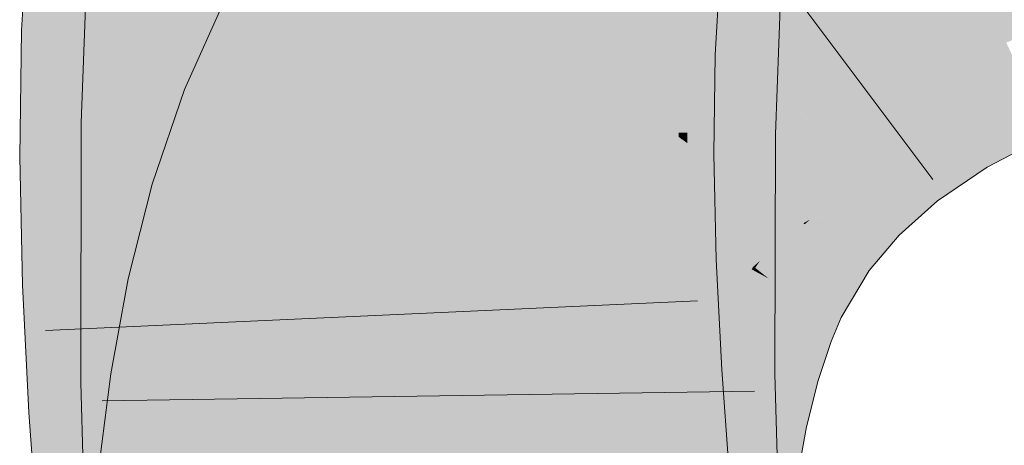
# Model space of a CAD drawing. Extents: x -500 to 300, y 62 to 1162.
# Tile 192 of 256: x 198.679 to 199.034, y 869.767 to 869.92. Entities that reach past the tile are written whole.
import ezdxf

# ---------------------------------------------------------------- set-up
doc = ezdxf.new("R2010")
doc.units = 0
doc.layers.get('0').update_dxf_attribs({"lineweight": 13})
doc.layers.add('E_Leerrohr 25-A06G93S78I', color=7, linetype='Continuous', lineweight=9, true_color=0xff8000)
doc.layers.add('E_Leerrohr 25-Shading', color=7, linetype='Continuous', lineweight=9, true_color=0xff8000)

# ---------------------------------------------------------------- blocks, each defined once
blk = doc.blocks.new('Shading-A06G93GX8I', base_point=(174.2543, 868.33185))
at = {"layer": 'E_Leerrohr 25-Shading', "color": 43, "true_color": 0xd7ab7f}
for points in [[(198.70409, 869.96033), (198.6825, 869.96216), (198.69963, 869.91595), (198.67981, 869.91669)], [(198.7164, 869.91534), (198.71898, 869.95905), (198.69963, 869.91595), (198.70409, 869.96033)], [(198.70135, 869.8833), (198.73018, 869.92615), (198.70374, 869.94678), (198.729, 869.94531)], [(198.80515, 869.94391), (198.75484, 869.93164), (198.77669, 869.91992)], [(198.78708, 869.91431), (198.80515, 869.94391), (198.77669, 869.91992)], [(198.89661, 869.94385), (198.89511, 869.94397), (198.89378, 869.909), (198.89307, 869.909)], [(198.89502, 869.90894), (198.89815, 869.94373), (198.89378, 869.909), (198.89661, 869.94385)], [(198.89502, 869.90894), (198.90344, 869.90863), (198.89815, 869.94373), (198.90686, 869.94299)], [(198.73642, 869.88275), (198.74016, 869.94098), (198.73283, 869.88281), (198.73018, 869.92615)], [(198.73798, 869.88269), (198.74016, 869.94098), (198.73642, 869.88275)], [(198.90344, 869.90863), (198.92966, 869.90771), (198.90686, 869.94299), (198.93158, 869.94086)], [(198.91644, 869.87982), (198.91945, 869.93469), (198.91495, 869.88562), (198.91747, 869.93481)], [(198.91747, 869.93481), (198.91679, 869.93481), (198.91495, 869.88562)], [(198.92163, 869.93457), (198.91945, 869.93469), (198.9193, 869.87982), (198.91644, 869.87982)], [(198.92267, 869.93451), (198.92163, 869.93457), (198.91962, 869.87982), (198.9193, 869.87982)], [(198.91962, 869.87982), (198.92056, 869.87976), (198.92267, 869.93451), (198.92412, 869.93445)], [(198.92412, 869.93445), (198.92056, 869.87976), (198.94388, 869.93329), (198.94041, 869.87946)], [(198.94041, 869.87946), (198.95132, 869.87927), (198.94388, 869.93329), (198.95335, 869.9328)], [(198.77669, 869.91992), (198.75484, 869.93164), (198.75211, 869.89001), (198.73846, 869.89532)], [(198.73283, 869.88281), (198.73018, 869.92615), (198.73145, 869.88281), (198.72977, 869.92554)], [(198.72977, 869.92554), (198.70135, 869.8833), (198.73145, 869.88281)], [(198.77258, 869.88202), (198.78708, 869.91431), (198.75211, 869.89001), (198.77669, 869.91992)], [(198.69963, 869.91595), (198.67981, 869.91669), (198.69856, 869.87103), (198.67917, 869.87091)], [(198.71579, 869.87109), (198.7164, 869.91534), (198.69856, 869.87103), (198.69963, 869.91595)], [(199.03473, 869.91156), (199.03444, 869.91217), (199.00879, 869.89874)], [(199.00914, 869.89813), (199.03534, 869.91028), (199.00879, 869.89874), (199.03473, 869.91156)], [(198.89378, 869.909), (198.89307, 869.909), (198.89279, 869.87189), (198.89256, 869.87189)], [(198.89368, 869.87189), (198.89502, 869.90894), (198.89279, 869.87189), (198.89378, 869.909)], [(198.89368, 869.87189), (198.90259, 869.87195), (198.89502, 869.90894), (198.90344, 869.90863)], [(198.90259, 869.87195), (198.92917, 869.87207), (198.90344, 869.90863), (198.92966, 869.90771)], [(199.0099, 869.89685), (199.03629, 869.9082), (199.00914, 869.89813), (199.03534, 869.91028)], [(199.01057, 869.89575), (199.03668, 869.90735), (199.0099, 869.89685), (199.03629, 869.9082)], [(199.01099, 869.89508), (199.03749, 869.90564), (199.01057, 869.89575), (199.03668, 869.90735)], [(199.01869, 869.8822), (199.04446, 869.89069), (199.01099, 869.89508), (199.03749, 869.90564)], [(199.00914, 869.89813), (199.00879, 869.89874), (198.98724, 869.88409)], [(198.98769, 869.88354), (199.0099, 869.89685), (198.98724, 869.88409), (199.00914, 869.89813)], [(198.75211, 869.89001), (198.73846, 869.89532), (198.73361, 869.85931), (198.72691, 869.86133)], [(198.98813, 869.883), (199.01057, 869.89575), (198.98769, 869.88354), (199.0099, 869.89685)], [(198.98854, 869.88245), (199.01099, 869.89508), (198.98813, 869.883), (199.01057, 869.89575)], [(198.99672, 869.87195), (199.01869, 869.8822), (198.98854, 869.88245), (199.01099, 869.89508)], [(199.04446, 869.89069), (199.01869, 869.8822), (199.04565, 869.88812), (199.02016, 869.87976)], [(198.76204, 869.85095), (198.77258, 869.88202), (198.73361, 869.85931), (198.75211, 869.89001)], [(199.02016, 869.87976), (199.02057, 869.87909), (199.04565, 869.88812), (199.04599, 869.88739)], [(199.04599, 869.88739), (199.02057, 869.87909), (199.03177, 869.86951), (199.02649, 869.8692)], [(199.04599, 869.88739), (199.03177, 869.86951), (199.04988, 869.87903)], [(198.73608, 869.79034), (198.70135, 869.8833), (198.70116, 869.78986)], [(198.73373, 869.84277), (198.7312, 869.88281), (198.7355, 869.79187), (198.70135, 869.8833)], [(198.91644, 869.87982), (198.91495, 869.88562), (198.91472, 869.87988)], [(198.97607, 869.87421), (198.97932, 869.87659), (198.98724, 869.88409), (198.98769, 869.88354)], [(198.97932, 869.87659), (198.98813, 869.883), (198.98769, 869.88354)], [(198.73145, 869.88281), (198.7312, 869.88281), (198.73621, 869.82404), (198.73615, 869.80469)], [(198.73621, 869.82404), (198.7363, 869.849), (198.73145, 869.88281), (198.73283, 869.88281)], [(198.7363, 869.849), (198.73642, 869.88275), (198.73283, 869.88281)], [(198.73778, 869.79034), (198.73798, 869.88269), (198.73608, 869.79034), (198.73642, 869.88275)], [(198.91644, 869.87982), (198.91472, 869.87988), (198.91541, 869.7926), (198.91454, 869.7926)], [(198.91962, 869.87982), (198.91644, 869.87982), (198.91957, 869.87598), (198.91643, 869.8783)], [(198.91962, 869.87982), (198.91957, 869.87598), (198.92056, 869.87976), (198.92046, 869.87531)], [(198.94041, 869.87946), (198.92056, 869.87976), (198.94025, 869.8338), (198.91982, 869.84619)], [(198.97006, 869.86798), (198.98854, 869.88245), (198.97607, 869.87421), (198.98813, 869.883)], [(198.9783, 869.85992), (198.99672, 869.87195), (198.97006, 869.86798), (198.98854, 869.88245)], [(199.01869, 869.8822), (198.99672, 869.87195), (199.02016, 869.87976), (198.9985, 869.86963)], [(198.9985, 869.86963), (198.99895, 869.86908), (199.02016, 869.87976), (199.02057, 869.87909)], [(198.91957, 869.87598), (198.91643, 869.8783), (198.91936, 869.85974), (198.91623, 869.86188)], [(198.94009, 869.79291), (198.95114, 869.79303), (198.94041, 869.87946), (198.95132, 869.87927)], [(199.02057, 869.87909), (198.99895, 869.86908), (199.02649, 869.8692), (199.00221, 869.86487)], [(198.91957, 869.87598), (198.91847, 869.7926), (198.92046, 869.87531), (198.91862, 869.7926)], [(198.97006, 869.86798), (198.97607, 869.87421), (198.96957, 869.86841)], [(198.69856, 869.87103), (198.67917, 869.87091), (198.70026, 869.82581), (198.68019, 869.82507)], [(198.71678, 869.82642), (198.71579, 869.87109), (198.70026, 869.82581), (198.69856, 869.87103)], [(198.89368, 869.87189), (198.89256, 869.87189), (198.89397, 869.83289), (198.89343, 869.83289)], [(198.89397, 869.83289), (198.90407, 869.83325), (198.89368, 869.87189), (198.90259, 869.87195)], [(198.90407, 869.83325), (198.93002, 869.83417), (198.90259, 869.87195), (198.92917, 869.87207)], [(198.99672, 869.87195), (198.9783, 869.85992), (198.9985, 869.86963), (198.98042, 869.85791)], [(198.98042, 869.85791), (198.98088, 869.85742), (198.9985, 869.86963), (198.99895, 869.86908)], [(198.99895, 869.86908), (198.98192, 869.85809), (199.00221, 869.86487)], [(199.00221, 869.86487), (199.00974, 869.85522), (199.02649, 869.8692), (199.0276, 869.86731)], [(199.02649, 869.8692), (199.0276, 869.86731), (199.03177, 869.86951)], [(198.95531, 869.8515), (198.9686, 869.85114), (198.97006, 869.86798), (198.9783, 869.85992)], [(198.95531, 869.8515), (198.97006, 869.86798), (198.95586, 869.85217)], [(198.97006, 869.86798), (198.96957, 869.86841), (198.95586, 869.85217)], [(198.91623, 869.86188), (198.91541, 869.7926), (198.91936, 869.85974), (198.91847, 869.7926)], [(198.98192, 869.85809), (199.00974, 869.85522), (199.00221, 869.86487)], [(198.73361, 869.85931), (198.72691, 869.86133), (198.71925, 869.82697), (198.71825, 869.82715)], [(198.75403, 869.8194), (198.76204, 869.85095), (198.71925, 869.82697), (198.73361, 869.85931)], [(198.9783, 869.85992), (198.96298, 869.84601), (198.98042, 869.85791), (198.96541, 869.84424)], [(198.96541, 869.84424), (198.96587, 869.84393), (198.98042, 869.85791), (198.98088, 869.85742)], [(198.96587, 869.84393), (198.98506, 869.8302), (198.98088, 869.85742), (198.99582, 869.8429)], [(198.98192, 869.85809), (198.98088, 869.85742), (199.00974, 869.85522), (198.99582, 869.8429)], [(198.96136, 869.84717), (198.95531, 869.8515), (198.94337, 869.8316)], [(198.9686, 869.85114), (198.95531, 869.8515), (198.96136, 869.84717)], [(198.96136, 869.84717), (198.9619, 869.8468), (198.96368, 869.84845)], [(198.9619, 869.8468), (198.96298, 869.84601), (198.96368, 869.84845), (198.9686, 869.85114)], [(198.91982, 869.84619), (198.91862, 869.7926), (198.94025, 869.8338), (198.94009, 869.79291)], [(198.96136, 869.84717), (198.95085, 869.83807), (198.94759, 869.82831), (198.94521, 869.8302)], [(198.96136, 869.84717), (198.94759, 869.82831), (198.96167, 869.84692)], [(198.94759, 869.82831), (198.94882, 869.82733), (198.96167, 869.84692), (198.96298, 869.84601)], [(198.96298, 869.84601), (198.94882, 869.82733), (198.96541, 869.84424), (198.95148, 869.82593)], [(198.95148, 869.82593), (198.95184, 869.82568), (198.96541, 869.84424), (198.96587, 869.84393)], [(198.73615, 869.80469), (198.73373, 869.84277), (198.73608, 869.79034), (198.7355, 869.79187)], [(198.95184, 869.82568), (198.97501, 869.81323), (198.96587, 869.84393), (198.98506, 869.8302)], [(198.94521, 869.8302), (198.95085, 869.83807), (198.944, 869.83112), (198.94572, 869.83362)], [(198.93204, 869.79449), (198.93002, 869.83417), (198.90756, 869.79297), (198.90407, 869.83325)], [(198.94572, 869.83362), (198.94337, 869.8316), (198.944, 869.83112)], [(198.90407, 869.83325), (198.89343, 869.83289), (198.90756, 869.79297), (198.89549, 869.79224)], [(198.94341, 869.83026), (198.94276, 869.83057), (198.93758, 869.81781), (198.93732, 869.81787)], [(198.93867, 869.81738), (198.94473, 869.82953), (198.93758, 869.81781), (198.94341, 869.83026)], [(198.944, 869.83112), (198.94337, 869.8316), (198.94341, 869.83026), (198.94276, 869.83057)], [(198.94521, 869.8302), (198.944, 869.83112), (198.94473, 869.82953), (198.94341, 869.83026)], [(198.94473, 869.82953), (198.94743, 869.82806), (198.94521, 869.8302), (198.94759, 869.82831)], [(198.71906, 869.78137), (198.71678, 869.82642), (198.70418, 869.78046), (198.70026, 869.82581)], [(198.71925, 869.82697), (198.71825, 869.82715), (198.71677, 869.81909)], [(198.74815, 869.78741), (198.75403, 869.8194), (198.71677, 869.81909), (198.71925, 869.82697)], [(198.94119, 869.81641), (198.94743, 869.82806), (198.93867, 869.81738), (198.94473, 869.82953)], [(198.94264, 869.8158), (198.94882, 869.82733), (198.94119, 869.81641), (198.94743, 869.82806)], [(198.94264, 869.8158), (198.94579, 869.81458), (198.94882, 869.82733), (198.95184, 869.82568)], [(198.94743, 869.82806), (198.94882, 869.82733), (198.94759, 869.82831)], [(198.70026, 869.82581), (198.68019, 869.82507), (198.70418, 869.78046), (198.68251, 869.77911)], [(198.94579, 869.81458), (198.97144, 869.80463), (198.95184, 869.82568), (198.97501, 869.81323)], [(198.74815, 869.78741), (198.71677, 869.81909), (198.71196, 869.79303)], [(198.93867, 869.81738), (198.93732, 869.81787), (198.93231, 869.80078), (198.93161, 869.80096)], [(198.9344, 869.80017), (198.94119, 869.81641), (198.93231, 869.80078), (198.93867, 869.81738)], [(198.9344, 869.80017), (198.93497, 869.79999), (198.94119, 869.81641), (198.94164, 869.81622)], [(198.93497, 869.79999), (198.93587, 869.79974), (198.94164, 869.81622), (198.94264, 869.8158)], [(198.93587, 869.79974), (198.93895, 869.79883), (198.94264, 869.8158), (198.94579, 869.81458)], [(198.93895, 869.79883), (198.96672, 869.79065), (198.94579, 869.81458), (198.97144, 869.80463)], [(198.93231, 869.80078), (198.93161, 869.80096), (198.927, 869.78174), (198.92676, 869.7818)], [(198.92854, 869.78137), (198.9344, 869.80017), (198.927, 869.78174), (198.93231, 869.80078)], [(198.92854, 869.78137), (198.92944, 869.78119), (198.9344, 869.80017), (198.93535, 869.79987)], [(198.92944, 869.78119), (198.92996, 869.78107), (198.93535, 869.79987), (198.93587, 869.79974)], [(198.92996, 869.78107), (198.93295, 869.78046), (198.93587, 869.79974), (198.93895, 869.79883)], [(198.93895, 869.79883), (198.93295, 869.78046), (198.96669, 869.79065), (198.95966, 869.7746)], [(198.74815, 869.78741), (198.71196, 869.79303), (198.74406, 869.75519), (198.70764, 869.75897)], [(198.93204, 869.79449), (198.89549, 869.79224), (198.93492, 869.75439), (198.89845, 869.7511)], [(198.91667, 869.73907), (198.91541, 869.7926), (198.91599, 869.73914), (198.91454, 869.7926)], [(198.91751, 869.70374), (198.9198, 869.70386), (198.91541, 869.7926), (198.91862, 869.7926)], [(198.91862, 869.7926), (198.9198, 869.70386), (198.94009, 869.79291), (198.9442, 869.70477)], [(198.94009, 869.79291), (198.94273, 869.73621), (198.95114, 869.79303), (198.95271, 869.73511)], [(198.74031, 869.69672), (198.74016, 869.7027), (198.70116, 869.78986), (198.73608, 869.79034)], [(198.73672, 869.70526), (198.70116, 869.78986), (198.70345, 869.70612)], [(198.74016, 869.7027), (198.73778, 869.79034), (198.73608, 869.79034)], [(198.95966, 869.7746), (198.96254, 869.77399), (198.96669, 869.79065), (198.96672, 869.79065)], [(198.70418, 869.78046), (198.68251, 869.77911), (198.70993, 869.73407), (198.68594, 869.73187)], [(198.7224, 869.73517), (198.71906, 869.78137), (198.70993, 869.73407), (198.70418, 869.78046)], [(198.92854, 869.78137), (198.92676, 869.7818), (198.92374, 869.76031), (198.92285, 869.76044)], [(198.92374, 869.76031), (198.92458, 869.76019), (198.92854, 869.78137), (198.92944, 869.78119)], [(198.92458, 869.76019), (198.92513, 869.76007), (198.92944, 869.78119), (198.92996, 869.78107)], [(198.92513, 869.76007), (198.92793, 869.75964), (198.92996, 869.78107), (198.93295, 869.78046)], [(198.93295, 869.78046), (198.92793, 869.75964), (198.95966, 869.7746), (198.95367, 869.75568)], [(198.95367, 869.75568), (198.95903, 869.75488), (198.95966, 869.7746), (198.96254, 869.77399)]]:
    blk.add_solid(points, dxfattribs=at)
at = {"layer": 'E_Leerrohr 25-Shading', "color": 31, "true_color": 0xfabd7f}
for points in [[(198.85854, 869.9209), (198.88347, 869.90302), (198.87415, 869.9613), (198.90623, 869.93005)], [(199.03444, 869.91217), (199.06259, 869.92377), (199.01445, 869.95514), (199.04947, 869.96234)], [(198.72701, 869.95837), (198.71898, 869.95905), (198.72992, 869.91486), (198.7164, 869.91534)], [(198.72992, 869.91486), (198.75696, 869.91388), (198.72701, 869.95837), (198.75522, 869.95593)], [(198.83304, 869.88959), (198.84285, 869.93213), (198.80515, 869.94391), (198.81165, 869.95453)], [(199.00879, 869.89874), (199.03444, 869.91217), (198.98021, 869.94635), (199.01445, 869.95514)], [(198.79964, 869.91235), (198.80283, 869.91223), (198.7989, 869.95221), (198.80299, 869.95184)], [(198.83157, 869.9494), (198.80704, 869.95154), (198.83092, 869.91125), (198.80473, 869.91217)], [(198.83092, 869.91125), (198.86798, 869.90991), (198.83157, 869.9494), (198.86647, 869.94641)], [(198.81192, 869.88153), (198.81023, 869.9408), (198.74016, 869.94098), (198.7403, 869.9447)], [(198.80515, 869.94391), (198.78708, 869.91431), (198.8212, 869.89594)], [(198.83304, 869.88959), (198.80515, 869.94391), (198.8212, 869.89594)], [(198.86798, 869.90991), (198.89307, 869.909), (198.86647, 869.94641), (198.89511, 869.94397)], [(198.98724, 869.88409), (199.00879, 869.89874), (198.94698, 869.93585), (198.98021, 869.94635)], [(198.74016, 869.94098), (198.73798, 869.88269), (198.7417, 869.88263)], [(198.81192, 869.88153), (198.74016, 869.94098), (198.7417, 869.88263)], [(198.75581, 869.94159), (198.75696, 869.91388), (198.79922, 869.93506), (198.79964, 869.91235)], [(198.81192, 869.88153), (198.81442, 869.88147), (198.81023, 869.9408), (198.81404, 869.94055)], [(198.81404, 869.94055), (198.81442, 869.88147), (198.81685, 869.94043), (198.81532, 869.88147)], [(198.81532, 869.88147), (198.82211, 869.88135), (198.81685, 869.94043), (198.8219, 869.94012)], [(198.82211, 869.88135), (198.82503, 869.88129), (198.8219, 869.94012), (198.82533, 869.93994)], [(198.82503, 869.88129), (198.82634, 869.88129), (198.82533, 869.93994), (198.82854, 869.93976)], [(198.83789, 869.93927), (198.82854, 869.93976), (198.83725, 869.8811), (198.82634, 869.88129)], [(198.83789, 869.93927), (198.83725, 869.8811), (198.85217, 869.89966), (198.84651, 869.88098)], [(198.83789, 869.93927), (198.85217, 869.89966), (198.85114, 869.93848)], [(198.80292, 869.93451), (198.80283, 869.91223), (198.80602, 869.93408), (198.80473, 869.91217)], [(198.85146, 869.92651), (198.85266, 869.88086), (198.91679, 869.93481), (198.91472, 869.87988)], [(198.91478, 869.92322), (198.97607, 869.87421), (198.94698, 869.93585), (198.98724, 869.88409)], [(198.83304, 869.88959), (198.83554, 869.88824), (198.84285, 869.93213), (198.84608, 869.92981)], [(198.84608, 869.92981), (198.83554, 869.88824), (198.84827, 869.92822), (198.83658, 869.8877)], [(198.90749, 869.92883), (198.90623, 869.93005), (198.93097, 869.86896), (198.88347, 869.90302)], [(198.97607, 869.87421), (198.90623, 869.93005), (198.96727, 869.87067)], [(198.83658, 869.8877), (198.84283, 869.88434), (198.84827, 869.92822), (198.8532, 869.92474)], [(198.93097, 869.86896), (198.94424, 869.85944), (198.90749, 869.92883), (198.96727, 869.87067)], [(198.8532, 869.92474), (198.84283, 869.88434), (198.85291, 869.90442), (198.84698, 869.88208)], [(198.8532, 869.92474), (198.85291, 869.90442), (198.85585, 869.92285)], [(198.85585, 869.92285), (198.85291, 869.90442), (198.85748, 869.92163)], [(198.85291, 869.90442), (198.88347, 869.90302), (198.85748, 869.92163)], [(198.72992, 869.91486), (198.7164, 869.91534), (198.73245, 869.87115), (198.71579, 869.87109)], [(198.73245, 869.87115), (198.75739, 869.87128), (198.72992, 869.91486), (198.75696, 869.91388)], [(198.75739, 869.87128), (198.80128, 869.87146), (198.75696, 869.91388), (198.79964, 869.91235)], [(198.82823, 869.86035), (198.78708, 869.91431), (198.77258, 869.88202)], [(198.82823, 869.86035), (198.82924, 869.86646), (198.78708, 869.91431), (198.8212, 869.89594)], [(198.80128, 869.87146), (198.80357, 869.87152), (198.79964, 869.91235), (198.80283, 869.91223)], [(198.80357, 869.87152), (198.80417, 869.87152), (198.80283, 869.91223), (198.80473, 869.91217)], [(198.83092, 869.91125), (198.80473, 869.91217), (198.83075, 869.87164), (198.80417, 869.87152)], [(198.83075, 869.87164), (198.86835, 869.87177), (198.83092, 869.91125), (198.86798, 869.90991)], [(198.86835, 869.87177), (198.89256, 869.87189), (198.86798, 869.90991), (198.89307, 869.909)], [(198.84698, 869.88208), (198.84917, 869.88092), (198.85291, 869.90442)], [(198.86676, 869.90375), (198.85291, 869.90442), (198.85725, 869.87659), (198.84917, 869.88092)], [(198.88347, 869.90302), (198.86676, 869.90375), (198.86491, 869.87244), (198.85725, 869.87659)], [(198.94276, 869.83057), (198.88347, 869.90302), (198.86491, 869.87244)], [(198.94276, 869.83057), (198.94337, 869.8316), (198.88347, 869.90302), (198.93097, 869.86896)], [(198.84651, 869.88098), (198.85266, 869.88086), (198.85217, 869.89966)], [(198.82924, 869.86646), (198.83304, 869.88959), (198.8212, 869.89594)], [(198.83122, 869.85919), (198.83304, 869.88959), (198.82924, 869.86646)], [(198.83304, 869.88959), (198.83174, 869.86786), (198.83554, 869.88824)], [(198.83174, 869.86786), (198.84283, 869.88434), (198.83554, 869.88824)], [(198.83174, 869.86786), (198.83122, 869.85919), (198.84283, 869.88434), (198.8376, 869.85675)], [(198.84283, 869.88434), (198.8376, 869.85675), (198.84698, 869.88208), (198.84166, 869.85516)], [(198.7417, 869.88263), (198.73798, 869.88269), (198.74184, 869.79041), (198.73778, 869.79034)], [(198.81514, 869.81232), (198.81192, 869.88153), (198.74178, 869.8327), (198.7417, 869.88263)], [(198.82823, 869.86035), (198.77258, 869.88202), (198.82498, 869.8324), (198.76204, 869.85095)], [(198.8161, 869.79132), (198.8166, 869.79132), (198.81192, 869.88153), (198.81442, 869.88147)], [(198.8166, 869.79132), (198.82402, 869.79144), (198.81442, 869.88147), (198.82211, 869.88135)], [(198.82402, 869.79144), (198.82616, 869.79144), (198.82211, 869.88135), (198.82503, 869.88129)], [(198.82616, 869.79144), (198.82634, 869.88129), (198.82503, 869.88129)], [(198.83722, 869.83179), (198.83725, 869.8811), (198.82616, 869.79144), (198.82634, 869.88129)], [(198.85266, 869.88086), (198.83719, 869.79163), (198.8528, 869.79181)], [(198.85266, 869.88086), (198.84387, 869.87177), (198.83719, 869.79163), (198.83723, 869.84827)], [(198.83725, 869.8811), (198.83723, 869.86487), (198.84314, 869.88104)], [(198.84314, 869.88104), (198.83723, 869.86487), (198.84648, 869.88098), (198.84387, 869.87177)], [(198.84166, 869.85516), (198.84583, 869.85352), (198.84698, 869.88208), (198.84917, 869.88092)], [(198.84387, 869.87177), (198.85266, 869.88086), (198.84648, 869.88098)], [(198.84917, 869.88092), (198.84583, 869.85352), (198.85725, 869.87659), (198.85033, 869.85175)], [(198.8528, 869.79181), (198.91454, 869.7926), (198.85266, 869.88086), (198.91472, 869.87988)], [(198.85725, 869.87659), (198.85033, 869.85175), (198.86218, 869.8739), (198.85402, 869.85034)], [(198.85402, 869.85034), (198.85495, 869.84998), (198.86218, 869.8739), (198.86491, 869.87244)], [(198.96957, 869.86841), (198.97607, 869.87421), (198.96727, 869.87067)], [(198.73245, 869.87115), (198.71579, 869.87109), (198.73466, 869.82703), (198.71678, 869.82642)], [(198.73466, 869.82703), (198.7567, 869.82788), (198.73245, 869.87115), (198.75739, 869.87128)], [(198.75739, 869.87128), (198.75722, 869.86053), (198.80128, 869.87146), (198.80212, 869.85712)], [(198.8051, 869.82965), (198.80417, 869.87152), (198.80374, 869.82959), (198.80128, 869.87146)], [(198.83075, 869.87164), (198.80417, 869.87152), (198.83102, 869.83057), (198.8051, 869.82965)], [(198.89343, 869.83289), (198.89256, 869.87189), (198.83102, 869.83057), (198.83075, 869.87164)], [(198.84387, 869.87177), (198.83723, 869.86487), (198.83723, 869.84827)], [(198.94276, 869.83057), (198.86491, 869.87244), (198.93732, 869.81787), (198.85495, 869.84998)], [(198.94424, 869.85944), (198.95531, 869.8515), (198.96727, 869.87067), (198.96957, 869.86841)], [(198.82823, 869.86035), (198.83122, 869.85919), (198.82924, 869.86646)], [(198.94337, 869.8316), (198.95531, 869.8515), (198.93097, 869.86896)], [(198.75722, 869.86053), (198.7567, 869.82788), (198.80212, 869.85712), (198.80374, 869.82959)], [(198.82498, 869.8324), (198.83122, 869.85919), (198.82823, 869.86035)], [(198.83122, 869.85919), (198.82852, 869.84766), (198.83379, 869.82983), (198.82635, 869.83197)], [(198.8353, 869.84052), (198.8376, 869.85675), (198.83122, 869.85919)], [(198.83122, 869.85919), (198.83379, 869.82983), (198.8353, 869.84052)], [(198.83792, 869.82861), (198.8376, 869.85675), (198.8353, 869.84052)], [(198.84166, 869.85516), (198.8376, 869.85675), (198.83791, 869.8302)], [(198.84583, 869.85352), (198.84166, 869.85516), (198.83792, 869.82861), (198.83791, 869.8302)], [(198.84583, 869.85352), (198.83792, 869.82861), (198.84329, 869.82703)], [(198.84583, 869.85352), (198.84329, 869.82703), (198.85033, 869.85175), (198.84454, 869.82666)], [(198.84454, 869.82666), (198.84682, 869.82599), (198.85033, 869.85175), (198.85495, 869.84998)], [(198.82498, 869.8324), (198.76204, 869.85095), (198.82283, 869.80438), (198.75403, 869.8194)], [(198.93732, 869.81787), (198.85495, 869.84998), (198.93161, 869.80096), (198.84682, 869.82599)], [(198.82852, 869.84766), (198.82498, 869.8324), (198.82635, 869.83197)], [(198.83379, 869.82983), (198.83792, 869.82861), (198.8353, 869.84052)], [(198.74178, 869.8327), (198.74182, 869.80359), (198.8161, 869.79132), (198.80115, 869.79114)], [(198.74178, 869.8327), (198.8161, 869.79132), (198.81514, 869.81232)], [(198.83102, 869.83057), (198.8051, 869.82965), (198.83165, 869.78827), (198.80727, 869.7868)], [(198.82283, 869.80438), (198.82359, 869.80426), (198.82498, 869.8324), (198.82635, 869.83197)], [(198.82359, 869.80426), (198.83101, 869.80261), (198.82635, 869.83197), (198.83379, 869.82983)], [(198.83722, 869.83179), (198.82616, 869.79144), (198.83052, 869.7915)], [(198.89549, 869.79224), (198.89343, 869.83289), (198.83165, 869.78827), (198.83102, 869.83057)], [(198.8324, 869.79156), (198.83719, 869.79163), (198.83473, 869.81683), (198.83722, 869.83179)], [(198.73466, 869.82703), (198.71678, 869.82642), (198.73665, 869.78241), (198.71906, 869.78137)], [(198.73665, 869.78241), (198.75513, 869.78357), (198.73466, 869.82703), (198.7567, 869.82788)], [(198.7567, 869.82788), (198.75542, 869.79199), (198.80687, 869.78674), (198.78246, 869.78528)], [(198.7567, 869.82788), (198.80687, 869.78674), (198.80374, 869.82959)], [(198.80727, 869.7868), (198.8051, 869.82965), (198.80687, 869.78674), (198.80374, 869.82959)], [(198.83101, 869.80261), (198.83792, 869.82861), (198.83379, 869.82983)], [(198.83101, 869.80261), (198.84039, 869.8006), (198.83792, 869.82861), (198.84177, 869.80597)], [(198.83792, 869.82861), (198.84177, 869.80597), (198.84329, 869.82703)], [(198.84177, 869.80597), (198.84682, 869.82599), (198.84329, 869.82703)], [(198.93161, 869.80096), (198.84682, 869.82599), (198.92676, 869.7818), (198.84039, 869.8006)], [(198.82283, 869.80438), (198.75403, 869.8194), (198.82159, 869.77606), (198.74815, 869.78741)], [(198.83052, 869.7915), (198.8324, 869.79156), (198.83473, 869.81683)], [(198.74182, 869.80359), (198.74184, 869.79041), (198.80115, 869.79114)], [(198.8291, 869.7749), (198.83101, 869.80261), (198.82159, 869.77606), (198.82283, 869.80438)], [(198.8291, 869.7749), (198.83261, 869.77441), (198.83101, 869.80261), (198.83472, 869.80182)], [(198.83261, 869.77441), (198.83549, 869.77393), (198.83472, 869.80182), (198.84039, 869.8006)], [(198.84135, 869.80035), (198.84039, 869.8006), (198.83992, 869.77325), (198.83549, 869.77393)], [(198.83992, 869.77325), (198.84628, 869.77228), (198.84135, 869.80035), (198.84277, 869.80005)], [(198.84628, 869.77228), (198.92285, 869.76044), (198.84277, 869.80005), (198.92676, 869.7818)], [(198.8175, 869.76843), (198.8161, 869.79132), (198.74162, 869.77966), (198.74184, 869.79041)], [(198.75542, 869.79199), (198.75513, 869.78357), (198.78246, 869.78528)], [(198.89549, 869.79224), (198.80727, 869.7868), (198.89845, 869.7511), (198.81042, 869.74316)], [(198.82489, 869.76733), (198.82402, 869.79144), (198.8175, 869.76843), (198.8161, 869.79132)], [(198.82681, 869.76697), (198.82616, 869.79144), (198.82489, 869.76727), (198.82402, 869.79144)], [(198.83052, 869.7915), (198.82616, 869.79144), (198.82681, 869.76697)], [(198.82681, 869.76697), (198.82933, 869.75201), (198.83052, 869.7915), (198.8324, 869.79156)], [(198.82933, 869.75201), (198.83792, 869.70062), (198.8324, 869.79156), (198.83719, 869.79163)], [(198.83792, 869.70062), (198.85106, 869.70111), (198.83719, 869.79163), (198.8528, 869.79181)], [(198.85106, 869.70111), (198.91695, 869.70374), (198.8528, 869.79181), (198.91454, 869.7926)], [(198.74184, 869.79041), (198.73778, 869.79034), (198.74016, 869.7027)], [(198.82159, 869.77606), (198.74815, 869.78741), (198.82115, 869.74731), (198.74406, 869.75519)], [(198.75513, 869.78357), (198.80782, 869.77917), (198.78246, 869.78528)], [(198.80782, 869.77917), (198.80727, 869.7868), (198.78246, 869.78528)], [(198.73665, 869.78241), (198.71906, 869.78137), (198.73848, 869.73663), (198.7224, 869.73517)], [(198.73848, 869.73663), (198.75279, 869.73792), (198.73665, 869.78241), (198.75513, 869.78357)], [(198.80782, 869.77917), (198.75513, 869.78357), (198.80995, 869.74982), (198.75389, 869.75946)], [(198.74162, 869.77966), (198.74084, 869.73853), (198.8175, 869.76843), (198.8197, 869.7326)], [(198.82796, 869.74664), (198.8291, 869.7749), (198.82115, 869.74731), (198.82159, 869.77606)], [(198.82796, 869.74664), (198.83124, 869.74628), (198.8291, 869.7749), (198.83261, 869.77441)], [(198.83124, 869.74628), (198.83199, 869.74622), (198.83261, 869.77441), (198.83549, 869.77393)], [(198.83992, 869.77325), (198.83549, 869.77393), (198.8389, 869.74548), (198.83199, 869.74622)], [(198.8389, 869.74548), (198.84874, 869.74451), (198.83992, 869.77325), (198.84628, 869.77228)], [(198.84874, 869.74451), (198.91992, 869.73718), (198.84628, 869.77228), (198.92285, 869.76044)], [(198.82169, 869.69995), (198.8273, 869.7002), (198.8175, 869.76843), (198.82489, 869.76733)]]:
    blk.add_solid(points, dxfattribs=at)
blk = doc.blocks.new('Referenz-A06G93S98I')
at = {"layer": 'E_Leerrohr 25-A06G93S78I', "linetype": 'Continuous', "ltscale": 0.13}
for p, q in [((198.86698, 870.05093), (199.00797, 869.86292)), ((198.6825, 869.96219), (198.67982, 869.91667)), ((198.70374, 869.94675), (198.70136, 869.88331)), ((198.93158, 869.94085), (198.92966, 869.90772)), ((198.95335, 869.93278), (198.95133, 869.87928)), ((198.75483, 869.93166), (198.73846, 869.89532)), ((198.67982, 869.91667), (198.67918, 869.87094)), ((198.92966, 869.90772), (198.92917, 869.87205)), ((198.73846, 869.89532), (198.72692, 869.8613)), ((198.70136, 869.88331), (198.70116, 869.78988)), ((198.95133, 869.87928), (198.95114, 869.79304)), ((199.04989, 869.879), (199.02761, 869.86732)), ((198.67918, 869.87094), (198.68019, 869.82506)), ((198.92917, 869.87205), (198.93002, 869.8342)), ((199.02761, 869.86732), (199.00973, 869.85521)), ((198.72692, 869.8613), (198.71825, 869.82716)), ((199.00973, 869.85521), (198.99582, 869.8429)), ((198.99582, 869.8429), (198.98506, 869.83018)), ((198.93002, 869.8342), (198.93204, 869.79446)), ((198.98506, 869.83018), (198.97501, 869.81325)), ((198.71825, 869.82716), (198.71196, 869.79302)), ((198.68019, 869.82506), (198.68251, 869.7791)), ((198.68852, 869.80855), (198.92328, 869.81929)), ((198.97501, 869.81325), (198.97143, 869.80462)), ((198.97143, 869.80462), (198.96672, 869.79063)), ((198.71196, 869.79302), (198.70764, 869.75894)), ((198.93204, 869.79446), (198.93492, 869.75442)), ((198.95114, 869.79304), (198.95354, 869.70516)), ((198.70116, 869.78988), (198.70373, 869.6953)), ((198.96672, 869.79063), (198.96253, 869.77399)), ((198.70884, 869.78335), (198.94381, 869.78676)), ((198.68251, 869.7791), (198.68594, 869.73189)), ((198.96253, 869.77399), (198.95904, 869.75486))]:
    blk.add_line(p, q, dxfattribs=at)

msp = doc.modelspace()

# ---------------------------------------------------------------- block references
at = {"color": 8, "lineweight": 25, "ltscale": 0.25, "true_color": 0x808080}
msp.add_blockref('Referenz-A06G93S98I', (0, 0), dxfattribs=at)
msp.add_blockref('Shading-A06G93GX8I', (174.2543, 868.33185))

doc.saveas('drawing.dxf')
